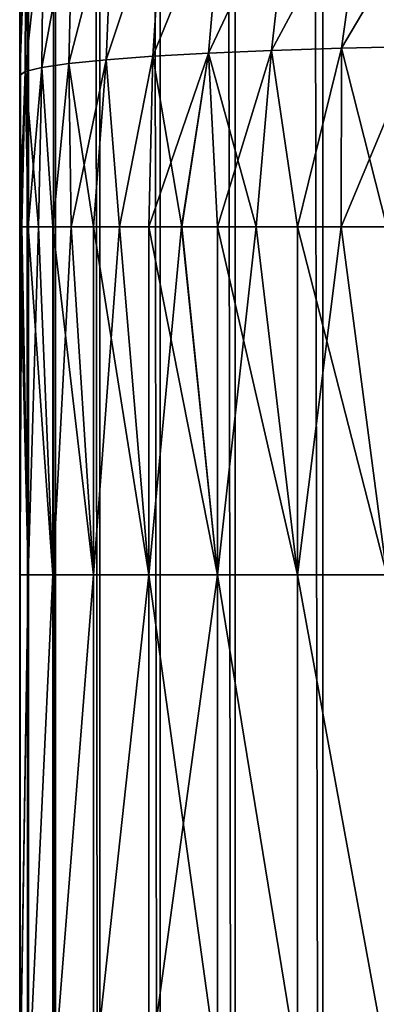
# Model space of a CAD drawing. Header units: metres. Extents: x -2 to 78, y -85 to 85.
# Tile 43 of 256: x 13.05 to 13.166, y -69.045 to -68.725. Entities that reach past the tile are written whole.
import ezdxf

# ---------------------------------------------------------------- set-up
doc = ezdxf.new("R2010")
doc.units = ezdxf.units.M
doc.layers.add('solid_20004802', color=7, linetype='CONTINUOUS')

msp = doc.modelspace()

# ---------------------------------------------------------------- linework, layer by layer
at = {"layer": 'solid_20004802'}
for points in [[(13.05, -69.99556, -2.760571), (13.05, -62.117912, -2.760571), (13.052929, -54.239883, -2.797162)], [(13.052898, -69.995506, -2.796968), (13.05, -69.99556, -2.760571), (13.052929, -54.239883, -2.797162)], [(13.052897, -69.995506, 2.796966), (13.052929, -54.239883, 2.797161), (13.05, -54.240288, 2.760571)], [(13.05, -62.117912, 2.760571), (13.052897, -69.995506, 2.796966), (13.05, -54.240288, 2.760571)], [(13.052897, -69.995506, 2.796966), (13.061628, -69.995506, 2.832778), (13.052929, -54.239883, 2.797161)], [(13.06163, -69.995506, -2.832783), (13.052898, -69.995506, -2.796968), (13.052929, -54.239883, -2.797162)], [(13.06163, -69.995506, -2.832783), (13.052929, -54.239883, -2.797162), (13.061694, -54.239883, -2.832976)], [(13.061628, -69.995506, 2.832778), (13.061693, -54.239883, 2.832974), (13.052929, -54.239883, 2.797161)], [(13.061628, -69.995506, 2.832778), (13.075969, -69.995506, 2.866738), (13.061693, -54.239883, 2.832974)], [(13.075973, -69.995506, -2.866744), (13.06163, -69.995506, -2.832783), (13.061694, -54.239883, -2.832976)], [(13.075969, -69.995506, 2.866738), (13.076063, -54.239883, 2.866919), (13.061693, -54.239883, 2.832974)], [(13.075973, -69.995506, -2.866744), (13.061694, -54.239883, -2.832976), (13.076064, -54.239883, -2.866921)], [(13.075969, -69.995506, 2.866738), (13.095526, -69.995506, 2.897936), (13.076063, -54.239883, 2.866919)], [(13.095531, -69.995506, -2.897944), (13.075973, -69.995506, -2.866744), (13.076064, -54.239883, -2.866921)], [(13.095526, -69.995506, 2.897936), (13.095647, -54.239883, 2.898099), (13.076063, -54.239883, 2.866919)], [(13.095531, -69.995506, -2.897944), (13.076064, -54.239883, -2.866921), (13.095649, -54.239883, -2.898102)], [(13.095526, -69.995506, 2.897936), (13.119809, -69.995506, 2.925614), (13.095647, -54.239883, 2.898099)], [(13.119819, -69.995506, -2.925622), (13.095531, -69.995506, -2.897944), (13.095649, -54.239883, -2.898102)], [(13.119809, -69.995506, 2.925614), (13.119954, -54.239883, 2.925754), (13.095647, -54.239883, 2.898099)], [(13.119819, -69.995506, -2.925622), (13.095649, -54.239883, -2.898102), (13.119957, -54.239883, -2.925757)], [(13.119809, -69.995506, 2.925614), (13.148232, -69.995506, 2.949084), (13.119954, -54.239883, 2.925754)], [(13.148244, -69.995506, -2.949093), (13.119819, -69.995506, -2.925622), (13.119957, -54.239883, -2.925757)], [(13.148232, -69.995506, 2.949084), (13.148396, -54.239883, 2.949198), (13.119954, -54.239883, 2.925754)], [(13.148244, -69.995506, -2.949093), (13.119957, -54.239883, -2.925757), (13.148399, -54.239883, -2.949201)], [(13.148232, -69.995506, 2.949084), (13.180034, -69.995506, 2.967711), (13.148396, -54.239883, 2.949198)], [(13.180049, -69.995506, -2.967718), (13.148244, -69.995506, -2.949093), (13.148399, -54.239883, -2.949201)], [(13.180034, -69.995506, 2.967711), (13.18021, -54.239883, 2.967796), (13.148396, -54.239883, 2.949198)], [(13.180049, -69.995506, -2.967718), (13.148399, -54.239883, -2.949201), (13.180215, -54.239883, -2.967798)], [(13.05, -68.575523, -1.696103), (13.05, -62.117912, -2.760571), (13.05, -69.99556, -2.760571)], [(13.05, -62.117912, 2.760571), (13.05, -69.99556, 2.760571), (13.052897, -69.995506, 2.796966)], [(13.05, -69.249092, 1.657583), (13.05, -69.99556, 2.760571), (13.05, -62.117912, 2.760571)], [(13.05, -68.792595, 1.685086), (13.05, -62.117912, 2.760571), (13.05, -68.743431, 1.686724)], [(13.05, -68.720894, 1.687873), (13.05, -68.743431, 1.686724), (13.05, -62.117912, 2.760571)], [(13.05, -68.905487, 1.685086), (13.05, -62.117912, 2.760571), (13.05, -68.792595, 1.685086)], [(13.05, -69.077553, 1.678176), (13.05, -69.249092, 1.657583), (13.05, -62.117912, 2.760571)], [(13.05, -68.905487, 1.685086), (13.05, -69.077553, 1.678176), (13.05, -62.117912, 2.760571)], [(13.05, -68.635956, -1.693882), (13.05, -68.575523, -1.696103), (13.05, -69.99556, -2.760571)], [(13.05, -68.647606, -1.693254), (13.05, -68.635956, -1.693882), (13.05, -69.99556, -2.760571)], [(13.05, -68.647606, -1.693254), (13.05, -69.99556, -2.760571), (13.05, -68.691345, -1.68999)], [(13.111203, -68.736305, -1.542696), (13.138034, -68.679459, -1.524709), (13.116076, -68.680794, -1.541845)], [(13.111203, -68.736305, -1.542696), (13.13168, -68.735428, -1.525466), (13.138034, -68.679459, -1.524709)], [(13.138034, -68.679459, 1.524709), (13.13168, -68.735428, 1.525465), (13.111203, -68.736305, 1.542696)], [(13.116076, -68.680794, 1.541845), (13.138034, -68.679459, 1.524709), (13.111203, -68.736305, 1.542696)], [(13.13168, -68.735428, -1.525466), (13.162205, -68.678383, -1.510784), (13.138034, -68.679459, -1.524709)], [(13.13168, -68.735428, -1.525466), (13.154307, -68.734703, -1.511118), (13.162205, -68.678383, -1.510784)], [(13.162205, -68.678383, 1.510784), (13.154307, -68.734703, 1.511118), (13.13168, -68.735428, 1.525465)], [(13.138034, -68.679459, 1.524709), (13.162205, -68.678383, 1.510784), (13.13168, -68.735428, 1.525465)], [(13.154307, -68.734703, -1.511118), (13.188086, -68.677574, -1.500345), (13.162205, -68.678383, -1.510784)], [(13.154307, -68.734703, -1.511118), (13.178655, -68.734138, -1.499917), (13.188086, -68.677574, -1.500345)], [(13.188086, -68.677574, 1.500345), (13.178655, -68.734138, 1.499917), (13.154307, -68.734703, 1.511118)], [(13.162205, -68.678383, 1.510784), (13.188086, -68.677574, 1.500345), (13.154307, -68.734703, 1.511118)], [(13.078047, -68.738426, -1.584505), (13.096725, -68.682343, -1.561841), (13.080357, -68.68409, -1.584329)], [(13.078047, -68.738426, -1.584505), (13.093219, -68.737312, -1.562489), (13.096725, -68.682343, -1.561841)], [(13.096725, -68.682343, 1.561841), (13.093219, -68.737312, 1.562488), (13.078047, -68.738426, 1.584505)], [(13.080357, -68.68409, 1.584329), (13.096725, -68.682343, 1.561841), (13.078047, -68.738426, 1.584505)], [(13.093219, -68.737312, -1.562489), (13.116076, -68.680794, -1.541845), (13.096725, -68.682343, -1.561841)], [(13.093219, -68.737312, -1.562489), (13.111203, -68.736305, -1.542696), (13.116076, -68.680794, -1.541845)], [(13.116076, -68.680794, 1.541845), (13.111203, -68.736305, 1.542696), (13.093219, -68.737312, 1.562488)], [(13.096725, -68.682343, 1.561841), (13.116076, -68.680794, 1.541845), (13.093219, -68.737312, 1.562488)], [(13.057139, -68.740921, -1.633642), (13.067269, -68.685989, -1.608878), (13.057738, -68.688019, -1.635038)], [(13.057139, -68.740921, -1.633642), (13.065941, -68.739639, -1.608358), (13.067269, -68.685989, -1.608878)], [(13.067269, -68.685989, 1.608878), (13.065942, -68.739639, 1.608358), (13.057139, -68.740921, 1.633642)], [(13.057738, -68.688019, 1.635038), (13.067269, -68.685989, 1.608878), (13.057139, -68.740921, 1.633642)], [(13.065941, -68.739639, -1.608358), (13.080357, -68.68409, -1.584329), (13.067269, -68.685989, -1.608878)], [(13.065941, -68.739639, -1.608358), (13.078047, -68.738426, -1.584505), (13.080357, -68.68409, -1.584329)], [(13.080357, -68.68409, 1.584329), (13.078047, -68.738426, 1.584505), (13.065942, -68.739639, 1.608358)], [(13.067269, -68.685989, 1.608878), (13.080357, -68.68409, 1.584329), (13.065942, -68.739639, 1.608358)], [(13.051798, -68.742249, -1.659877), (13.057738, -68.688019, -1.635038), (13.05195, -68.690132, -1.662268)], [(13.051798, -68.742249, -1.659877), (13.057139, -68.740921, -1.633642), (13.057738, -68.688019, -1.635038)], [(13.057738, -68.688019, 1.635038), (13.057139, -68.740921, 1.633642), (13.051798, -68.742249, 1.659877)], [(13.05195, -68.690132, 1.662268), (13.057738, -68.688019, 1.635038), (13.051798, -68.742249, 1.659877)], [(13.05, -68.7435, -1.68671), (13.051798, -68.742249, -1.659877), (13.05195, -68.690132, -1.662268)], [(13.05, -68.721497, -1.687833), (13.05, -68.7435, -1.68671), (13.05195, -68.690132, -1.662268)], [(13.05195, -68.690132, 1.662268), (13.051798, -68.742249, 1.659877), (13.05, -68.743431, 1.686724)], [(13.05, -68.720894, 1.687873), (13.05195, -68.690132, 1.662268), (13.05, -68.743431, 1.686724)], [(13.05, -68.721497, -1.687833), (13.05, -68.691345, -1.68999), (13.05, -69.99556, -2.760571)], [(13.05, -68.721497, -1.687833), (13.05, -69.99556, -2.760571), (13.05, -68.7435, -1.68671)], [(13.154228, -68.792595, 1.509508), (13.154307, -68.734703, 1.511118), (13.178655, -68.734138, 1.499917)], [(13.16899, -68.792595, 1.502227), (13.154228, -68.792595, 1.509508), (13.178655, -68.734138, 1.499917)], [(13.16899, -68.792595, -1.502227), (13.178655, -68.734138, -1.499917), (13.154307, -68.734703, -1.511118)], [(13.082334, -68.792595, -1.576054), (13.093219, -68.737312, -1.562489), (13.078047, -68.738426, -1.584505)], [(13.082333, -68.792595, 1.576056), (13.078047, -68.738426, 1.584505), (13.093219, -68.737312, 1.562488)], [(13.091887, -68.792595, 1.562612), (13.082333, -68.792595, 1.576056), (13.093219, -68.737312, 1.562488)], [(13.082334, -68.792595, -1.576054), (13.091887, -68.792595, -1.56261), (13.093219, -68.737312, -1.562489)], [(13.091887, -68.792595, 1.562612), (13.093219, -68.737312, 1.562488), (13.111203, -68.736305, 1.542696)], [(13.102515, -68.792595, 1.55), (13.091887, -68.792595, 1.562612), (13.111203, -68.736305, 1.542696)], [(13.091887, -68.792595, -1.56261), (13.102516, -68.792595, -1.549999), (13.093219, -68.737312, -1.562489)], [(13.102516, -68.792595, -1.549999), (13.111203, -68.736305, -1.542696), (13.093219, -68.737312, -1.562489)], [(13.114147, -68.792595, 1.538308), (13.102515, -68.792595, 1.55), (13.111203, -68.736305, 1.542696)], [(13.102516, -68.792595, -1.549999), (13.114148, -68.792595, -1.538307), (13.111203, -68.736305, -1.542696)], [(13.126701, -68.792595, -1.527614), (13.13168, -68.735428, -1.525466), (13.111203, -68.736305, -1.542696)], [(13.114147, -68.792595, 1.538308), (13.111203, -68.736305, 1.542696), (13.13168, -68.735428, 1.525465)], [(13.114148, -68.792595, -1.538307), (13.126701, -68.792595, -1.527614), (13.111203, -68.736305, -1.542696)], [(13.1267, -68.792595, 1.527614), (13.114147, -68.792595, 1.538308), (13.13168, -68.735428, 1.525465)], [(13.140096, -68.792595, 1.51799), (13.1267, -68.792595, 1.527614), (13.13168, -68.735428, 1.525465)], [(13.126701, -68.792595, -1.527614), (13.140096, -68.792595, -1.51799), (13.13168, -68.735428, -1.525466)], [(13.140096, -68.792595, -1.51799), (13.154307, -68.734703, -1.511118), (13.13168, -68.735428, -1.525466)], [(13.140096, -68.792595, 1.51799), (13.13168, -68.735428, 1.525465), (13.154307, -68.734703, 1.511118)], [(13.140096, -68.792595, -1.51799), (13.154229, -68.792595, -1.509507), (13.154307, -68.734703, -1.511118)], [(13.154228, -68.792595, 1.509508), (13.140096, -68.792595, 1.51799), (13.154307, -68.734703, 1.511118)], [(13.154229, -68.792595, -1.509507), (13.16899, -68.792595, -1.502227), (13.154307, -68.734703, -1.511118)], [(13.060735, -68.792595, -1.620444), (13.065941, -68.739639, -1.608358), (13.057139, -68.740921, -1.633642)], [(13.060735, -68.792595, 1.620445), (13.057139, -68.740921, 1.633642), (13.065942, -68.739639, 1.608358)], [(13.060735, -68.792595, -1.620444), (13.066705, -68.792595, -1.605069), (13.065941, -68.739639, -1.608358)], [(13.066704, -68.792595, 1.60507), (13.060735, -68.792595, 1.620445), (13.065942, -68.739639, 1.608358)], [(13.07392, -68.792595, -1.59024), (13.078047, -68.738426, -1.584505), (13.065941, -68.739639, -1.608358)], [(13.066705, -68.792595, -1.605069), (13.07392, -68.792595, -1.59024), (13.065941, -68.739639, -1.608358)], [(13.066704, -68.792595, 1.60507), (13.065942, -68.739639, 1.608358), (13.078047, -68.738426, 1.584505)], [(13.073919, -68.792595, 1.590241), (13.066704, -68.792595, 1.60507), (13.078047, -68.738426, 1.584505)], [(13.082333, -68.792595, 1.576056), (13.073919, -68.792595, 1.590241), (13.078047, -68.738426, 1.584505)], [(13.07392, -68.792595, -1.59024), (13.082334, -68.792595, -1.576054), (13.078047, -68.738426, -1.584505)], [(13.050674, -68.792595, -1.668678), (13.051798, -68.742249, -1.659877), (13.05, -68.7435, -1.68671)], [(13.05, -68.792595, 1.685086), (13.05, -68.743431, 1.686724), (13.051798, -68.742249, 1.659877)], [(13.050674, -68.792595, 1.668678), (13.05, -68.792595, 1.685086), (13.051798, -68.742249, 1.659877)], [(13.05, -68.792595, -1.685086), (13.05, -68.7435, -1.68671), (13.05, -69.99556, -2.760571)], [(13.05, -68.792595, -1.685086), (13.050674, -68.792595, -1.668678), (13.05, -68.7435, -1.68671)], [(13.050674, -68.792595, -1.668678), (13.052695, -68.792595, -1.652362), (13.051798, -68.742249, -1.659877)], [(13.052695, -68.792595, 1.652362), (13.050674, -68.792595, 1.668678), (13.051798, -68.742249, 1.659877)], [(13.056054, -68.792595, -1.636249), (13.057139, -68.740921, -1.633642), (13.051798, -68.742249, -1.659877)], [(13.052695, -68.792595, 1.652362), (13.051798, -68.742249, 1.659877), (13.057139, -68.740921, 1.633642)], [(13.052695, -68.792595, -1.652362), (13.056054, -68.792595, -1.636249), (13.051798, -68.742249, -1.659877)], [(13.056054, -68.792595, 1.636249), (13.052695, -68.792595, 1.652362), (13.057139, -68.740921, 1.633642)], [(13.056054, -68.792595, -1.636249), (13.060735, -68.792595, -1.620444), (13.057139, -68.740921, -1.633642)], [(13.060735, -68.792595, 1.620445), (13.056054, -68.792595, 1.636249), (13.057139, -68.740921, 1.633642)], [(13.05, -68.905487, -1.685086), (13.05, -68.792595, -1.685086), (13.05, -69.99556, -2.760571)], [(13.052695, -68.905487, -1.652364), (13.050674, -68.792595, -1.668678), (13.05, -68.792595, -1.685086)], [(13.052695, -68.905487, -1.652364), (13.05, -68.792595, -1.685086), (13.05, -68.905487, -1.685086)], [(13.05, -68.905487, 1.685086), (13.05, -68.792595, 1.685086), (13.050674, -68.792595, 1.668678)], [(13.05, -68.905487, 1.685086), (13.050674, -68.792595, 1.668678), (13.052695, -68.905487, 1.652363)], [(13.052695, -68.905487, -1.652364), (13.052695, -68.792595, -1.652362), (13.050674, -68.792595, -1.668678)], [(13.052695, -68.905487, 1.652363), (13.050674, -68.792595, 1.668678), (13.052695, -68.792595, 1.652362)], [(13.060734, -68.905487, -1.620447), (13.056054, -68.792595, -1.636249), (13.052695, -68.792595, -1.652362)], [(13.060734, -68.905487, -1.620447), (13.052695, -68.792595, -1.652362), (13.052695, -68.905487, -1.652364)], [(13.052695, -68.905487, 1.652363), (13.052695, -68.792595, 1.652362), (13.056054, -68.792595, 1.636249)], [(13.052695, -68.905487, 1.652363), (13.056054, -68.792595, 1.636249), (13.060734, -68.905487, 1.620446)], [(13.060734, -68.905487, -1.620447), (13.060735, -68.792595, -1.620444), (13.056054, -68.792595, -1.636249)], [(13.060734, -68.905487, 1.620446), (13.056054, -68.792595, 1.636249), (13.060735, -68.792595, 1.620445)], [(13.073918, -68.905487, -1.590243), (13.060735, -68.792595, -1.620444), (13.060734, -68.905487, -1.620447)], [(13.060734, -68.905487, 1.620446), (13.060735, -68.792595, 1.620445), (13.066704, -68.792595, 1.60507)], [(13.060734, -68.905487, 1.620446), (13.066704, -68.792595, 1.60507), (13.073918, -68.905487, 1.590242)], [(13.073918, -68.905487, -1.590243), (13.066705, -68.792595, -1.605069), (13.060735, -68.792595, -1.620444)], [(13.073918, -68.905487, 1.590242), (13.066704, -68.792595, 1.60507), (13.073919, -68.792595, 1.590241)], [(13.073918, -68.905487, -1.590243), (13.07392, -68.792595, -1.59024), (13.066705, -68.792595, -1.605069)], [(13.091885, -68.905487, -1.562613), (13.07392, -68.792595, -1.59024), (13.073918, -68.905487, -1.590243)], [(13.073918, -68.905487, 1.590242), (13.073919, -68.792595, 1.590241), (13.082333, -68.792595, 1.576056)], [(13.073918, -68.905487, 1.590242), (13.082333, -68.792595, 1.576056), (13.091886, -68.905487, 1.562612)], [(13.091885, -68.905487, -1.562613), (13.082334, -68.792595, -1.576054), (13.07392, -68.792595, -1.59024)], [(13.091886, -68.905487, 1.562612), (13.082333, -68.792595, 1.576056), (13.091887, -68.792595, 1.562612)], [(13.091885, -68.905487, -1.562613), (13.091887, -68.792595, -1.56261), (13.082334, -68.792595, -1.576054)], [(13.114145, -68.905487, -1.538309), (13.091887, -68.792595, -1.56261), (13.091885, -68.905487, -1.562613)], [(13.091886, -68.905487, 1.562612), (13.091887, -68.792595, 1.562612), (13.102515, -68.792595, 1.55)], [(13.091886, -68.905487, 1.562612), (13.102515, -68.792595, 1.55), (13.114146, -68.905487, 1.538308)], [(13.114145, -68.905487, -1.538309), (13.102516, -68.792595, -1.549999), (13.091887, -68.792595, -1.56261)], [(13.114146, -68.905487, 1.538308), (13.102515, -68.792595, 1.55), (13.114147, -68.792595, 1.538308)], [(13.114145, -68.905487, -1.538309), (13.114148, -68.792595, -1.538307), (13.102516, -68.792595, -1.549999)], [(13.140094, -68.905487, -1.517991), (13.114148, -68.792595, -1.538307), (13.114145, -68.905487, -1.538309)], [(13.114146, -68.905487, 1.538308), (13.114147, -68.792595, 1.538308), (13.1267, -68.792595, 1.527614)], [(13.114146, -68.905487, 1.538308), (13.1267, -68.792595, 1.527614), (13.140095, -68.905487, 1.517991)], [(13.140094, -68.905487, -1.517991), (13.126701, -68.792595, -1.527614), (13.114148, -68.792595, -1.538307)], [(13.140095, -68.905487, 1.517991), (13.1267, -68.792595, 1.527614), (13.140096, -68.792595, 1.51799)], [(13.140094, -68.905487, -1.517991), (13.140096, -68.792595, -1.51799), (13.126701, -68.792595, -1.527614)], [(13.168989, -68.905487, -1.502228), (13.140096, -68.792595, -1.51799), (13.140094, -68.905487, -1.517991)], [(13.140095, -68.905487, 1.517991), (13.140096, -68.792595, 1.51799), (13.154228, -68.792595, 1.509508)], [(13.140095, -68.905487, 1.517991), (13.154228, -68.792595, 1.509508), (13.168989, -68.905487, 1.502227)], [(13.168989, -68.905487, -1.502228), (13.154229, -68.792595, -1.509507), (13.140096, -68.792595, -1.51799)], [(13.168989, -68.905487, 1.502227), (13.154228, -68.792595, 1.509508), (13.16899, -68.792595, 1.502227)], [(13.168989, -68.905487, -1.502228), (13.16899, -68.792595, -1.502227), (13.154229, -68.792595, -1.509507)], [(13.05, -68.905487, -1.685086), (13.05, -69.99556, -2.760571), (13.05, -69.080086, -1.677973)], [(13.052695, -68.905487, -1.652364), (13.05, -69.080086, -1.677973), (13.052717, -69.074951, -1.645522)], [(13.052695, -68.905487, -1.652364), (13.05, -68.905487, -1.685086), (13.05, -69.080086, -1.677973)], [(13.052695, -68.905487, 1.652363), (13.052717, -69.074951, 1.645522), (13.05, -69.077553, 1.678176)], [(13.05, -68.905487, 1.685086), (13.052695, -68.905487, 1.652363), (13.05, -69.077553, 1.678176)], [(13.060734, -68.905487, -1.620447), (13.052695, -68.905487, -1.652364), (13.052717, -69.074951, -1.645522)], [(13.052695, -68.905487, 1.652363), (13.060734, -68.905487, 1.620446), (13.052717, -69.074951, 1.645522)], [(13.060734, -68.905487, -1.620447), (13.052717, -69.074951, -1.645522), (13.060767, -69.072433, -1.613658)], [(13.060734, -68.905487, 1.620446), (13.060767, -69.072433, 1.613658), (13.052717, -69.074951, 1.645522)], [(13.073918, -68.905487, -1.590243), (13.060734, -68.905487, -1.620447), (13.060767, -69.072433, -1.613658)], [(13.060734, -68.905487, 1.620446), (13.073918, -68.905487, 1.590242), (13.060767, -69.072433, 1.613658)], [(13.073918, -68.905487, -1.590243), (13.060767, -69.072433, -1.613658), (13.073956, -69.070053, -1.58358)], [(13.073918, -68.905487, 1.590242), (13.073956, -69.070053, 1.58358), (13.060767, -69.072433, 1.613658)], [(13.091885, -68.905487, -1.562613), (13.073918, -68.905487, -1.590243), (13.073956, -69.070053, -1.58358)], [(13.073918, -68.905487, 1.590242), (13.091886, -68.905487, 1.562612), (13.073956, -69.070053, 1.58358)], [(13.091885, -68.905487, -1.562613), (13.073956, -69.070053, -1.58358), (13.091897, -69.067879, -1.556087)], [(13.091886, -68.905487, 1.562612), (13.091897, -69.067879, 1.556087), (13.073956, -69.070053, 1.58358)], [(13.091885, -68.905487, -1.562613), (13.091897, -69.067879, -1.556087), (13.114119, -69.065964, -1.531903)], [(13.114145, -68.905487, -1.538309), (13.091885, -68.905487, -1.562613), (13.114119, -69.065964, -1.531903)], [(13.091886, -68.905487, 1.562612), (13.114146, -68.905487, 1.538308), (13.091897, -69.067879, 1.556087)], [(13.114146, -68.905487, 1.538308), (13.114119, -69.065964, 1.531903), (13.091897, -69.067879, 1.556087)], [(13.114145, -68.905487, -1.538309), (13.114119, -69.065964, -1.531903), (13.140035, -69.064362, -1.51166)], [(13.114146, -68.905487, 1.538308), (13.140035, -69.064362, 1.51166), (13.114119, -69.065964, 1.531903)], [(13.140094, -68.905487, -1.517991), (13.114145, -68.905487, -1.538309), (13.140035, -69.064362, -1.51166)], [(13.114146, -68.905487, 1.538308), (13.140095, -68.905487, 1.517991), (13.140035, -69.064362, 1.51166)], [(13.140094, -68.905487, -1.517991), (13.140035, -69.064362, -1.51166), (13.168967, -69.063118, -1.495932)], [(13.140095, -68.905487, 1.517991), (13.168967, -69.063118, 1.495932), (13.140035, -69.064362, 1.51166)], [(13.168989, -68.905487, -1.502228), (13.140094, -68.905487, -1.517991), (13.168967, -69.063118, -1.495932)], [(13.140095, -68.905487, 1.517991), (13.168989, -68.905487, 1.502227), (13.168967, -69.063118, 1.495932)]]:
    msp.add_3dface(points, dxfattribs=at)

doc.saveas('drawing.dxf')
